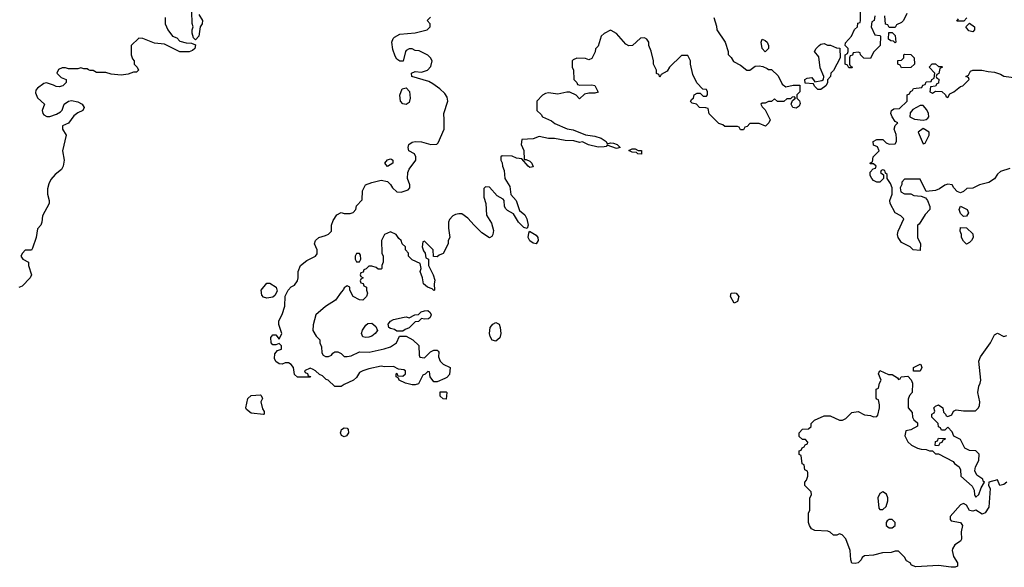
# Model space of a CAD drawing. Header units: inches. Extents: x 2396598 to 2566999, y 262085 to 451979.
# Tile 247 of 256: x 2529555 to 2535914, y 375981 to 379516. Entities that reach past the tile are written whole.
import ezdxf

# ---------------------------------------------------------------- set-up
doc = ezdxf.new("R2010")
doc.units = ezdxf.units.IN
doc.header["$MEASUREMENT"] = 0
doc.layers.add('C5327', color=7, linetype='Continuous')
doc.layers.add('C5337', color=7, linetype='Continuous')

msp = doc.modelspace()

# ---------------------------------------------------------------- linework, layer by layer
at = {"layer": 'C5327', "color": 5, "elevation": 40}
msp.add_lwpolyline([(2530000, 379193), (2529990, 379198), (2529970, 379198), (2529950, 379206), (2529930, 379198), (2529870, 379198), (2529850, 379206), (2529830, 379206), (2529805.4, 379194.6), (2529794, 379170), (2529823.6, 379143.6), (2529854, 379130), (2529854, 379110), (2529834, 379090), (2529810, 379082), (2529790, 379084), (2529774, 379094), (2529728.4, 379108.4), (2529710, 379104), (2529670, 379074), (2529659.8, 379060.2), (2529656, 379044), (2529670, 379011), (2529714, 378970), (2529700.7, 378930), (2529704, 378910), (2529710, 378901), (2529730, 378890.8), (2529750, 378890.8), (2529792.9, 378907.1), (2529818, 378922), (2529828.9, 378931.1), (2529842, 378970), (2529870, 378991), (2529890, 378994.8), (2529930, 378986.8), (2529958, 378970), (2529971.3, 378950), (2529962, 378930), (2529930, 378915.3), (2529903.5, 378896.5), (2529871, 378849), (2529832, 378830), (2529832, 378810), (2529854, 378770), (2529831, 378670), (2529841, 378610), (2529834.8, 378570), (2529824.7, 378550), (2529782.8, 378517.2), (2529756, 378484), (2529742.8, 378457.2), (2529735.3, 378424.7), (2529734.8, 378390), (2529744.7, 378350), (2529744.7, 378330), (2529702, 378250), (2529698, 378210), (2529691.3, 378190), (2529670, 378166), (2529660.7, 378110), (2529638, 378042), (2529630, 378028), (2529590, 378028), (2529572, 378010), (2529562, 377990), (2529574, 377970), (2529611.6, 377951.6), (2529611.6, 377928.4), (2529630.8, 377870), (2529622.8, 377850), (2529570, 377795.3), (2529550, 377788)], dxfattribs=at)
at = {"layer": 'C5337', "color": 5, "elevation": 40}
for points in [[(2535078, 379542), (2535074, 379510), (2535058, 379502), (2535054, 379470), (2535078, 379418), (2535110, 379414), (2535114, 379410), (2535112, 379350), (2535070, 379306), (2535050, 379266), (2535007.3, 379267.3), (2534986, 379290), (2534982, 379302), (2534970, 379306), (2534938, 379302), (2534932.7, 379287.3), (2534918, 379282), (2534914, 379270), (2534914, 379230), (2534918, 379218), (2534934, 379210), (2534930, 379206), (2534910, 379206), (2534902, 379222), (2534886, 379230), (2534886, 379290), (2534902, 379298), (2534906, 379310), (2534906, 379330), (2534886, 379350), (2534887.3, 379367.3), (2534928, 379410), (2534947.3, 379452.7), (2534966, 379470), (2534967.3, 379492.7), (2534982, 379498), (2534986, 379510), (2534986, 379614)], [(2530494, 379530), (2530494, 379490), (2530512, 379450), (2530542, 379410), (2530570, 379398), (2530590, 379378), (2530630, 379366), (2530663.6, 379363.6), (2530690, 379354), (2530686, 379330), (2530670, 379317.2), (2530650, 379309.4), (2530589.5, 379309.5), (2530490, 379359), (2530424.7, 379364.7), (2530350, 379395.3), (2530323.6, 379396.4), (2530274, 379350), (2530274, 379290), (2530283.6, 379263.6), (2530294, 379250), (2530294, 379230), (2530314, 379210), (2530322, 379190), (2530310, 379178), (2530290, 379178), (2530255.3, 379164.7), (2530210, 379157.2), (2530144.7, 379164.7), (2530110, 379175.3), (2530050, 379175.3), (2530030, 379188), (2530010, 379188), (2530000, 379193)], [(2530711.3, 379550), (2530734.8, 379510), (2530734, 379490), (2530721, 379470), (2530711, 379410), (2530690, 379386), (2530678, 379398), (2530668.7, 379430), (2530668.7, 379450), (2530675.3, 379470), (2530668.4, 379491.6), (2530666, 379570)], [(2534038, 379530), (2534055.3, 379475.3), (2534058, 379450), (2534111.3, 379370), (2534130.9, 379310.9), (2534131.3, 379291.3), (2534150, 379272), (2534165.4, 379245.4), (2534210, 379222.8), (2534250, 379191), (2534270, 379191), (2534304.8, 379215.2), (2534330, 379219.1), (2534354, 379214), (2534382, 379202), (2534390, 379194), (2534410, 379194), (2534452.7, 379152.7), (2534479.6, 379099.6), (2534503.6, 379083.6), (2534550, 379094), (2534592.7, 379092.7), (2534594, 379050), (2534574, 379030), (2534574, 379010), (2534591.6, 378991.6), (2534596, 378976), (2534590, 378958), (2534570, 378946), (2534548, 378950), (2534538, 378970), (2534546, 378994), (2534566, 379010), (2534558, 379018), (2534543.6, 379016.4), (2534534, 379006), (2534510, 379006), (2534490, 378988), (2534450, 378988), (2534430, 379006), (2534410, 378988), (2534390, 378988), (2534370, 378978), (2534350, 378978), (2534342, 378970), (2534350, 378954), (2534370, 378934), (2534402, 378870), (2534394, 378850), (2534371.6, 378828.4), (2534330, 378846), (2534270, 378846), (2534252.7, 378827.3), (2534238, 378822), (2534230, 378806), (2534210, 378806), (2534202, 378822), (2534190, 378826), (2534110, 378826), (2534096.4, 378836.4), (2534070, 378846), (2534007.3, 378907.3), (2534002, 378942), (2533987.3, 378947.3), (2533946, 378950), (2533926, 378970), (2533898, 378978), (2533887.3, 378987.3), (2533896.4, 379003.6), (2533906, 379010), (2533910, 379032), (2533930, 379042), (2533950, 379042), (2533970, 379022), (2533990, 379022), (2533998, 379030), (2533998, 379050), (2533990, 379066), (2533967.3, 379067.3), (2533928.4, 379108.4), (2533903.1, 379163.1), (2533888, 379230), (2533888, 379250), (2533870, 379286), (2533830, 379286), (2533752, 379210), (2533736.9, 379183.1), (2533698, 379162), (2533690, 379146), (2533682, 379162), (2533668.4, 379168.4), (2533668, 379190), (2533648.7, 379230), (2533648.7, 379250), (2533633.6, 379313.6), (2533618, 379350), (2533618, 379370), (2533606, 379390), (2533590, 379398), (2533563.6, 379396.4), (2533511.6, 379348.4), (2533490, 379348), (2533470, 379358), (2533410, 379428), (2533374, 379446), (2533370, 379448), (2533330, 379428), (2533311.1, 379408.9), (2533290, 379346), (2533272.7, 379327.3), (2533271.6, 379308.4), (2533250, 379266), (2533230, 379258), (2533210, 379266), (2533152.7, 379267.3), (2533130, 379258), (2533122, 379250), (2533122, 379210), (2533132, 379190), (2533134, 379130), (2533154, 379110), (2533158, 379098), (2533172.7, 379092.7), (2533250, 379096), (2533270, 379091), (2533291.3, 379048.7), (2533270, 379042), (2533230, 379042), (2533203.6, 379036.4), (2533170, 379006), (2533148.4, 379028.4), (2533108.9, 379048.9), (2533088.9, 379048.9), (2533030, 379036), (2532970, 379044), (2532950, 379039), (2532930.9, 379029.1), (2532894, 378990), (2532894, 378930), (2532923.6, 378903.6), (2532932, 378890), (2532990, 378864), (2533010, 378846.8), (2533090, 378811), (2533130, 378806), (2533210, 378772), (2533270, 378764.7), (2533310, 378751.3), (2533342, 378730), (2533350, 378714), (2533370, 378722), (2533390, 378718), (2533414, 378710), (2533434, 378690), (2533410, 378684), (2533350, 378706), (2533342, 378698), (2533330, 378695.3), (2533290, 378694), (2533229.2, 378709.2), (2533190, 378728.7), (2533170, 378724), (2533133.6, 378733.6), (2533077.2, 378737.2), (2533009.1, 378749.1), (2532969.3, 378749.3), (2532910, 378761.2), (2532870, 378748), (2532798, 378742), (2532794, 378710), (2532811.3, 378671.3), (2532814, 378614), (2532826, 378614), (2532850, 378602), (2532862, 378590), (2532870, 378566), (2532850, 378562), (2532838, 378570), (2532798, 378618), (2532763.1, 378623.1), (2532734.6, 378634.6), (2532670, 378638), (2532662, 378630), (2532662, 378610), (2532671.6, 378591.6), (2532672, 378570), (2532683.6, 378543.6), (2532687.3, 378490), (2532719.3, 378439.3), (2532727.5, 378387.5), (2532762, 378350), (2532783.8, 378283.8), (2532817, 378257), (2532830.4, 378230.4), (2532838.8, 378190), (2532832, 378168), (2532810, 378174), (2532776, 378210), (2532743.2, 378263.2), (2532704.5, 378284.5), (2532694.5, 378294.5), (2532685.2, 378310), (2532684, 378350), (2532678, 378358), (2532639.3, 378379.3), (2532590, 378435.3), (2532563.6, 378436.4), (2532552.7, 378427.3), (2532552, 378370), (2532564.7, 378330), (2532570, 378254), (2532602.8, 378202.8), (2532615.3, 378155.3), (2532611.1, 378128.9), (2532603.6, 378116.4), (2532590, 378108), (2532540.2, 378140.2), (2532489.3, 378189.3), (2532450, 378235.3), (2532410, 378262), (2532390, 378262), (2532370, 378259), (2532352, 378250), (2532330, 378226), (2532324.7, 378210), (2532324.7, 378170), (2532332, 378110), (2532322, 378090), (2532322, 378070), (2532290, 378006), (2532263.6, 377996.4), (2532250, 377986), (2532227.3, 377987.3), (2532226, 378030), (2532170, 378086), (2532158, 378082), (2532154, 378050), (2532163.6, 378023.6), (2532174, 378010), (2532178, 377978), (2532194, 377970), (2532194, 377930), (2532224.7, 377870), (2532235.3, 377835.3), (2532231.3, 377810), (2532234, 377770), (2532230, 377768), (2532218, 377778), (2532188, 377790), (2532162, 377810), (2532155.3, 377850), (2532142, 377890), (2532148, 377910), (2532142, 377942), (2532090, 377966), (2532066, 377990), (2532066, 378010), (2532046, 378030), (2532046, 378050), (2532026, 378070), (2532018, 378090), (2532003.1, 378103.1), (2531986, 378130), (2531950, 378146), (2531911.6, 378128.4), (2531892, 378090), (2531894, 378010), (2531902, 377990), (2531902, 377950), (2531894, 377930), (2531894, 377910), (2531890, 377906), (2531870, 377906), (2531856.4, 377916.4), (2531830, 377926), (2531810, 377926), (2531792.7, 377907.3), (2531778, 377902), (2531772.7, 377887.3), (2531758, 377882), (2531754, 377870), (2531758, 377858), (2531774, 377850), (2531758, 377842), (2531754, 377830), (2531758, 377818), (2531772.7, 377812.7), (2531778, 377798), (2531794, 377790), (2531794, 377770), (2531802, 377750), (2531794, 377730), (2531770, 377706), (2531748.4, 377708.4), (2531708.4, 377728.4), (2531686, 377770), (2531686, 377790), (2531670, 377798), (2531650, 377786), (2531646, 377774), (2531630, 377758), (2531594.8, 377705.2), (2531530, 377664), (2531467.3, 377610), (2531450, 377546), (2531447.3, 377510), (2531470, 377474), (2531494, 377450), (2531494, 377430), (2531503.6, 377403.6), (2531505.4, 377365.4), (2531514, 377350), (2531530, 377342), (2531550, 377342), (2531568.4, 377351.6), (2531576.4, 377363.6), (2531590, 377372), (2531610, 377372), (2531630, 377362), (2531650, 377342), (2531670, 377342), (2531694.6, 377345.4), (2531748.7, 377371.3), (2531810.9, 377370.9), (2531909.3, 377390.7), (2531950, 377404.7), (2531988, 377430), (2532007.3, 377472.7), (2532050, 377474), (2532094, 377450), (2532132.7, 377412.7), (2532134, 377350), (2532138, 377338), (2532170, 377334), (2532208.4, 377371.6), (2532230, 377382), (2532250, 377382), (2532256.9, 377376.9), (2532262, 377370), (2532259.6, 377339.6), (2532271.1, 377311.1), (2532290, 377292), (2532334, 377270), (2532330, 377226), (2532312.7, 377207.3), (2532299.6, 377200.4), (2532250, 377178), (2532230, 377178), (2532206, 377210), (2532202, 377242), (2532190, 377246), (2532172.7, 377227.3), (2532158, 377222), (2532130, 377166), (2532110, 377158), (2532090, 377158), (2532046, 377170), (2532006, 377190), (2532002, 377202), (2531986, 377210), (2531986, 377230), (2531990, 377234), (2531998, 377218), (2532030, 377214), (2532046, 377230), (2532046, 377250), (2532036.4, 377256.4), (2532000.4, 377260.4), (2531970, 377278), (2531910, 377275.3), (2531890, 377279), (2531810, 377262), (2531771.1, 377248.9), (2531750, 377238), (2531730, 377206), (2531711.6, 377188.4), (2531650, 377162), (2531630, 377148.7), (2531590, 377148), (2531546, 377190), (2531534, 377194), (2531510, 377218), (2531490, 377226), (2531466, 377250), (2531450, 377258), (2531430, 377266), (2531394, 377250), (2531398, 377238), (2531412.7, 377232.7), (2531418, 377218), (2531432.7, 377212.7), (2531430, 377208), (2531348.9, 377208.9), (2531330, 377226), (2531324, 377270), (2531308.7, 377290), (2531290, 377301.2), (2531270, 377300.9), (2531250, 377292.3), (2531230, 377295.1), (2531209.4, 377310), (2531199.5, 377330), (2531201.5, 377358.5), (2531219, 377381), (2531246, 377390), (2531246, 377410), (2531230, 377426), (2531210, 377418), (2531190, 377418), (2531178, 377430), (2531176.4, 377463.6), (2531190, 377482), (2531210, 377482), (2531230, 377454), (2531248, 377490), (2531228.9, 377548.9), (2531228, 377572), (2531250, 377614), (2531267.3, 377667.3), (2531268.4, 377731.6), (2531288.9, 377771.1), (2531309.1, 377790.9), (2531330, 377802), (2531348.7, 377830), (2531354, 377850), (2531354, 377890), (2531368.7, 377930), (2531410, 377961), (2531466, 377990), (2531476.4, 378003.6), (2531475.3, 378030), (2531458, 378070), (2531466, 378090), (2531486, 378110), (2531530, 378122), (2531550, 378132), (2531568, 378150), (2531568.7, 378190), (2531580.2, 378219.8), (2531603.1, 378256.9), (2531630, 378272), (2531650, 378264.7), (2531690, 378264.7), (2531708.4, 378271.6), (2531726, 378290), (2531730, 378314), (2531767.3, 378352.7), (2531768.9, 378411.1), (2531788, 378450), (2531830, 378466), (2531890, 378481), (2531930, 378472), (2531950, 378452), (2531962, 378430), (2531990, 378404.7), (2532018, 378402), (2532063.1, 378416.9), (2532075.3, 378430), (2532074, 378450), (2532059, 378490), (2532062, 378530), (2532069.3, 378550.7), (2532113.2, 378610), (2532113.2, 378630), (2532104, 378650), (2532069, 378670), (2532062.7, 378690), (2532067, 378710), (2532090, 378725.5), (2532110, 378730.4), (2532150, 378728.4), (2532210, 378711), (2532248.4, 378711.6), (2532258, 378722), (2532295.3, 378810), (2532297.2, 378870), (2532293.2, 378910), (2532319, 378990), (2532316.5, 379016.5), (2532300.2, 379040.2), (2532268.7, 379070), (2532222.9, 379102.9), (2532196.3, 379116.3), (2532088, 379150), (2532086, 379170), (2532110, 379182), (2532150, 379178), (2532188, 379190), (2532210, 379214), (2532218, 379250), (2532208, 379270), (2532190, 379288), (2532134, 379314), (2532110, 379318), (2532090, 379328), (2532070, 379328), (2532050, 379318), (2532046, 379310), (2532031, 379249), (2532010, 379248), (2531990, 379262), (2531980.1, 379280.1), (2531964.1, 379324.1), (2531957.2, 379370), (2531966, 379394), (2531976, 379404), (2532010, 379422.8), (2532108.4, 379431.6), (2532186, 379450), (2532206, 379470), (2532206, 379490), (2532186, 379510), (2532208.4, 379531.6)], [(2535284.7, 379555.3), (2535262, 379510), (2535250, 379498), (2535218, 379482), (2535210, 379466), (2535170, 379466), (2535162, 379482), (2535147.3, 379487.3), (2535142, 379542)], [(2535672.7, 379527.3), (2535652.7, 379507.3), (2535607.3, 379507.3), (2535618, 379522)], [(2535950, 378555.3), (2535890, 378535.3), (2535870, 378518), (2535850, 378488.7), (2535814.4, 378465.6), (2535754, 378450), (2535710, 378428), (2535672.7, 378427.3), (2535650, 378406), (2535630, 378398), (2535610, 378408), (2535588.7, 378430), (2535578, 378450), (2535550, 378455.3), (2535530, 378448.7), (2535495.9, 378424.1), (2535470, 378413.2), (2535410, 378406), (2535370, 378486), (2535270, 378486), (2535252, 378468), (2535252, 378452), (2535242, 378430), (2535245.4, 378405.4), (2535270, 378392), (2535310, 378391), (2535330, 378381), (2535376, 378376), (2535405.4, 378365.4), (2535418, 378350), (2535432, 378310), (2535432, 378290), (2535402, 378258), (2535363.6, 378196.4), (2535354, 378190), (2535354, 378110), (2535372, 378070), (2535370, 378026), (2535326, 378030), (2535306, 378050), (2535250, 378078), (2535229, 378110), (2535224, 378130), (2535228.7, 378150), (2535266, 378230), (2535246, 378250), (2535210, 378268.7), (2535177.2, 378330), (2535174, 378350), (2535188.7, 378390), (2535188.7, 378430), (2535178, 378458), (2535158, 378490), (2535156.4, 378516.4), (2535146, 378526), (2535142, 378542), (2535130, 378546), (2535118, 378542), (2535114, 378530), (2535134, 378514), (2535134, 378490), (2535110, 378468), (2535090, 378468), (2535070, 378478), (2535058, 378490), (2535048, 378510), (2535048.4, 378531.6), (2535067.3, 378552.7), (2535082, 378558), (2535086, 378570), (2535070, 378586), (2535050, 378586), (2535046, 378590), (2535062, 378598), (2535068, 378630), (2535106, 378670), (2535094.6, 378694.6), (2535070, 378706), (2535068, 378730), (2535090, 378742), (2535130, 378742), (2535150, 378722), (2535170, 378712), (2535210, 378714), (2535218, 378730), (2535218, 378750), (2535214.6, 378774.6), (2535202, 378810), (2535210, 378834), (2535226, 378850), (2535210, 378858), (2535189, 378890), (2535182, 378910), (2535186, 378930), (2535200.4, 378939.6), (2535236.4, 378943.6), (2535286, 378990), (2535286, 379030), (2535302, 379038), (2535307.3, 379052.7), (2535322, 379058), (2535327.3, 379072.7), (2535382, 379078), (2535387.3, 379092.7), (2535402, 379098), (2535410, 379114), (2535442, 379118), (2535446, 379130), (2535462, 379138), (2535466, 379170), (2535428, 379210), (2535448.4, 379231.6), (2535470, 379232), (2535490, 379214), (2535510, 379214), (2535514, 379210), (2535498, 379202), (2535491.6, 379168.4), (2535478, 379162), (2535474, 379150), (2535478, 379138), (2535491.3, 379131.3), (2535490, 379106), (2535478, 379102), (2535470, 379086), (2535438, 379082), (2535434, 379050), (2535450, 379042), (2535470, 379054), (2535510, 379052), (2535534, 379030), (2535538, 379018), (2535550, 379014), (2535563.1, 379036.9), (2535588.9, 379051.1), (2535630, 379084.7), (2535646, 379090), (2535686, 379130), (2535682, 379142), (2535666, 379150), (2535682, 379158), (2535696.4, 379183.6), (2535710, 379191.3), (2535769.1, 379190.9), (2535810, 379181), (2535850, 379178), (2535890, 379164.7), (2535910, 379152), (2535990, 379141)], [(2535931.3, 376530), (2535910, 376515.3), (2535886, 376510), (2535870, 376546), (2535814, 376530), (2535812, 376510), (2535822, 376490), (2535814.4, 376370), (2535790, 376332.7), (2535770, 376325.2), (2535730, 376349), (2535710, 376344), (2535690, 376348.7), (2535670, 376382), (2535650, 376394), (2535630, 376385.2), (2535564.7, 376310), (2535564.7, 376290), (2535570, 376282), (2535630, 376271.3), (2535644.7, 376250), (2535634.8, 376210), (2535637.3, 376162.7), (2535631.3, 376150), (2535593.4, 376126.6), (2535578.8, 376101.2), (2535577.3, 376090), (2535586.8, 376050), (2535611.3, 376010), (2535610.9, 375989.1), (2535596.9, 375983.1), (2535570, 375981.2), (2535490, 375992.7), (2535343.2, 375983.2), (2535315.3, 375995.3), (2535306, 376010), (2535283.1, 376023.1), (2535270, 376046), (2535230, 376086), (2535210, 376086), (2535183.6, 376076.4), (2535126.4, 376073.6), (2535070, 376059), (2535010, 376055.3), (2534995.3, 376044.7), (2534990.5, 376029.5), (2534970, 376009.3), (2534950, 376005.2), (2534928.9, 376008.9), (2534922, 376030), (2534918, 376090), (2534890, 376166), (2534866, 376190), (2534850, 376198), (2534831.6, 376188.4), (2534810, 376188), (2534788.4, 376208.4), (2534774.6, 376214.6), (2534690, 376219), (2534668.7, 376230), (2534655.3, 376250), (2534649.2, 376270), (2534648.7, 376330), (2534658, 376350), (2534658, 376430), (2534668, 376450), (2534667.3, 376467.3), (2534626, 376510), (2534626, 376530), (2534636.4, 376543.6), (2534646, 376570), (2534646, 376590), (2534642, 376602), (2534626, 376610), (2534622, 376642), (2534608, 376650), (2534602, 376702), (2534588, 376710), (2534590, 376734), (2534602, 376738), (2534608, 376752), (2534622, 376758), (2534627.3, 376772.7), (2534642, 376778), (2534646, 376790), (2534630, 376806), (2534610, 376806), (2534590, 376826), (2534588.7, 376850), (2534610, 376872), (2534650, 376874), (2534666, 376890), (2534666, 376910), (2534688, 376930), (2534750, 376958), (2534790, 376958), (2534850, 376932), (2534870, 376932), (2534890, 376942), (2534930, 376981), (2534970, 376986), (2535010, 376964.7), (2535050, 376962), (2535070, 376952), (2535090, 376954), (2535096.4, 376963.6), (2535108, 377010), (2535108, 377030), (2535102, 377062), (2535090, 377066), (2535087.3, 377072.7), (2535086, 377130), (2535102, 377138), (2535108, 377170), (2535118, 377190), (2535102, 377230), (2535110, 377252), (2535165.4, 377225.4), (2535190, 377224.7), (2535223.6, 377203.6), (2535230, 377194), (2535242, 377198), (2535248.4, 377211.6), (2535290, 377214), (2535312, 377192), (2535322, 377170), (2535318, 377110), (2535302, 377090), (2535292.7, 377067.3), (2535294, 377010), (2535319.6, 376979.6), (2535322, 376950), (2535330, 376934), (2535352.7, 376912.7), (2535352.7, 376892.7), (2535310, 376868), (2535278, 376862), (2535272, 376830), (2535291.6, 376791.6), (2535314, 376770), (2535354, 376750), (2535376.4, 376743.6), (2535410, 376742), (2535430, 376734), (2535450, 376734), (2535470, 376714), (2535490, 376714), (2535583.6, 376663.6), (2535591.6, 376651.6), (2535622, 376630), (2535632, 376610), (2535634, 376570), (2535705.4, 376505.4), (2535718.8, 376478.8), (2535722, 376450), (2535730, 376434), (2535750, 376452), (2535765.6, 376494.4), (2535786, 376530), (2535778, 376538), (2535775.3, 376550), (2535736.5, 376576.5), (2535724, 376604), (2535729, 376630), (2535749.2, 376670), (2535752.1, 376712.1), (2535730, 376733.2), (2535690, 376735.3), (2535658, 376750), (2535630, 376806), (2535587.3, 376827.3), (2535576.4, 376856.4), (2535550, 376886), (2535530, 376866), (2535507.3, 376867.3), (2535502, 376882), (2535488.4, 376888.4), (2535486, 376910), (2535446, 376950), (2535446, 376970), (2535462, 376978), (2535466, 376990), (2535458, 377010), (2535470, 377022), (2535489.1, 377030.9), (2535518, 377010), (2535522, 376982), (2535534, 376970), (2535538, 376958), (2535550, 376954), (2535574.6, 376965.4), (2535586, 376990), (2535603.1, 376996.9), (2535650, 376990.8), (2535728.4, 376991.6), (2535748, 377010), (2535754.6, 377025.4), (2535755.3, 377050), (2535742.7, 377110), (2535749.2, 377150), (2535759, 377170), (2535762, 377190), (2535749.1, 377310.9), (2535760.2, 377339.8), (2535824, 377430), (2535850, 377482), (2535870, 377492), (2535910, 377472), (2535930, 377478)]]:
    msp.add_lwpolyline(points, dxfattribs=at)
for points in [[(2535710, 379438), (2535684.7, 379444.7), (2535666, 379470), (2535690, 379494), (2535722, 379470), (2535722, 379450)], [(2535210, 379366), (2535198, 379378), (2535180.4, 379380.4), (2535166, 379390), (2535167.3, 379432.7), (2535190, 379434), (2535210, 379414), (2535214, 379370)], [(2534370, 379308), (2534349.1, 379330.9), (2534344, 379370), (2534350, 379391.3), (2534370, 379382), (2534382, 379370), (2534391, 379350), (2534390.8, 379329.2)], [(2534710, 379066), (2534687.3, 379087.3), (2534682, 379102), (2534627.3, 379107.3), (2534626, 379130), (2534640.4, 379139.6), (2534670, 379142), (2534690, 379114), (2534736.4, 379123.6), (2534746, 379130), (2534748, 379150), (2534724.7, 379204.7), (2534716.4, 379276.4), (2534689, 379310), (2534698, 379330), (2534718, 379350), (2534730, 379358), (2534750, 379362), (2534772.7, 379352.7), (2534791.6, 379351.6), (2534830, 379334), (2534852.7, 379332.7), (2534854, 379270), (2534811.6, 379188.4), (2534794, 379170), (2534792, 379150), (2534772.7, 379127.3), (2534771.6, 379108.4), (2534762, 379090), (2534730, 379066)], [(2535250, 379206), (2535242, 379222), (2535226, 379230), (2535227.3, 379252.7), (2535250, 379254), (2535266, 379270), (2535266, 379290), (2535270, 379294), (2535310, 379292), (2535332, 379270), (2535334, 379230), (2535310, 379208)], [(2532050, 378968), (2532030, 378974), (2532014, 378990), (2532009.4, 379029.4), (2532026, 379070), (2532050, 379076.3), (2532072.1, 379052.1), (2532076.3, 379010), (2532070, 378982)], [(2535390, 378962), (2535370, 378962), (2535323.5, 378936.5), (2535306, 378914), (2535304.7, 378890), (2535333.7, 378873.7), (2535390, 378867.7), (2535410, 378870.8), (2535420.2, 378879.8), (2535426, 378890), (2535424.5, 378910), (2535413.6, 378933.6)], [(2535390, 378814), (2535358, 378790), (2535390, 378714), (2535402, 378718), (2535428, 378770), (2535428.7, 378790)], [(2533570, 378649), (2533546, 378650), (2533538, 378658), (2533510, 378662), (2533488.4, 378671.6), (2533510, 378682), (2533530, 378682), (2533550, 378671.3), (2533570, 378671)], [(2531930, 378569), (2531914, 378590), (2531930, 378610.7), (2531950, 378618.8), (2531956.3, 378616.3), (2531964.7, 378610), (2531964.7, 378590)], [(2535650, 378246), (2535630, 378266), (2535622, 378290), (2535630, 378312), (2535674, 378290), (2535682, 378270), (2535670, 378248)], [(2532890, 378069.2), (2532870, 378073.2), (2532849.6, 378089.6), (2532842.5, 378102.5), (2532839.3, 378110), (2532842, 378138), (2532848, 378152), (2532890, 378126), (2532900.7, 378110), (2532902.8, 378090)], [(2535670, 378068), (2535650, 378086), (2535638, 378110), (2535638, 378130), (2535628.4, 378151.6), (2535630, 378174), (2535670, 378172), (2535710, 378134), (2535712, 378110), (2535702, 378090), (2535690, 378078)], [(2531750, 378006), (2531730, 378006), (2531722, 377990), (2531722, 377970), (2531730, 377954), (2531750, 377954), (2531758, 377970), (2531756.4, 377996.4)], [(2531150, 377719.3), (2531130, 377725.2), (2531118, 377738), (2531114, 377770), (2531150, 377816), (2531170, 377816), (2531211, 377790), (2531216.9, 377763.1), (2531203.5, 377736.5), (2531190, 377724)], [(2534170, 377685.2), (2534145.2, 377730), (2534150, 377750.6), (2534170, 377753.4), (2534182, 377750), (2534198.8, 377730), (2534190, 377698)], [(2532170, 377582), (2532150, 377588), (2532130, 377568), (2532110, 377566), (2532070, 377526), (2532043.6, 377516.4), (2532030, 377506), (2531990, 377506), (2531975.3, 377515.3), (2531950, 377522), (2531938, 377530), (2531935.3, 377550), (2531949.2, 377570.8), (2531970, 377581), (2532036.9, 377596.9), (2532050, 377598), (2532070, 377592), (2532106, 377610), (2532130, 377612), (2532148, 377630), (2532170, 377636), (2532190, 377638), (2532205.4, 377625.4), (2532211.3, 377610), (2532205.4, 377594.6), (2532195.3, 377584.7)], [(2531790, 377464), (2531770, 377468.7), (2531762, 377490), (2531769.1, 377510.9), (2531790, 377544.7), (2531804, 377556), (2531830, 377558), (2531855.3, 377535.3), (2531864.7, 377510), (2531851.3, 377490), (2531830, 377474), (2531810, 377466)], [(2532630, 377441.2), (2532606.6, 377446.6), (2532593.2, 377470), (2532589.3, 377490), (2532592.7, 377530), (2532609.6, 377550.4), (2532630, 377560.7), (2532650.4, 377550.4), (2532658, 377530), (2532663, 377490), (2532656.7, 377463.3)], [(2535327.3, 377247.3), (2535328, 377270), (2535370, 377292), (2535374, 377290), (2535382, 377270), (2535370, 377248)], [(2532310, 377066), (2532290, 377068), (2532270, 377086), (2532270, 377114), (2532310, 377114), (2532314, 377110)], [(2531130, 376968), (2531050, 376975.3), (2531020.2, 377000.2), (2531015.3, 377010), (2531028.7, 377070), (2531049.2, 377090.8), (2531110, 377094), (2531114, 377090), (2531122, 377070), (2531112, 377050), (2531123.6, 377003.6), (2531132.7, 376987.3), (2531134, 376970)], [(2531650, 376822.9), (2531632.5, 376832.5), (2531627.3, 376850), (2531630, 376862), (2531633.2, 376870), (2531650, 376882), (2531670, 376878.8), (2531676.3, 376870), (2531678, 376850), (2531666, 376830)], [(2535490, 376766), (2535467.3, 376767.3), (2535470, 376794), (2535482, 376798), (2535490, 376814), (2535532.7, 376812.7), (2535530, 376806), (2535518, 376802), (2535510, 376786), (2535498, 376782)], [(2535130, 376468), (2535110, 376458), (2535098, 376430), (2535103.6, 376363.6), (2535110, 376354), (2535130, 376354), (2535150, 376374), (2535162, 376410), (2535162, 376430), (2535152.7, 376452.7)], [(2535190, 376288.7), (2535170, 376288.7), (2535158, 376282), (2535151.3, 376270), (2535151.3, 376250), (2535170, 376236), (2535190, 376236), (2535208.7, 376250), (2535208.7, 376270)]]:
    msp.add_lwpolyline(points, close=True, dxfattribs=at)

doc.saveas('drawing.dxf')
